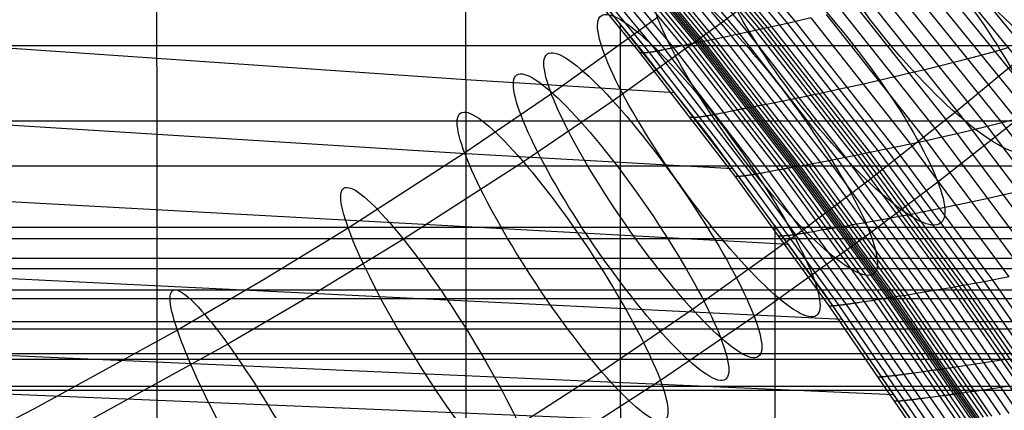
# Model space of a CAD drawing. Extents: x -260 to 296, y -277 to 294.
# Tile 186 of 241: x 146 to 189, y 119 to 136. Entities that reach past the tile are written whole.
import ezdxf

# ---------------------------------------------------------------- set-up
doc = ezdxf.new("R2010")
doc.units = 0
doc.layers.add('PREDEFINITO', color=7, linetype='CONTINUOUS')

msp = doc.modelspace()

# ---------------------------------------------------------------- linework, layer by layer
at = {"layer": 'PREDEFINITO'}
for p, q in [((174.447, 141.401, 442.007), (179.346, 135.533, 440.988)), ((174.778, 141.482, 441.815), (179.687, 135.61, 440.793)), ((172.772, 140.996, 442.908), (177.619, 135.151, 441.899)), ((173.113, 141.078, 442.743), (177.97, 135.227, 441.733)), ((173.281, 141.119, 442.657), (178.144, 135.266, 441.646)), ((173.449, 141.159, 442.567), (178.317, 135.304, 441.555)), ((173.616, 141.199, 442.475), (178.489, 135.341, 441.461)), ((173.783, 141.239, 442.383), (178.661, 135.379, 441.368)), ((174.116, 141.32, 442.196), (179.004, 135.456, 441.179)), ((170.831, 140.547, 443.885), (175.617, 134.733, 442.887)), ((170.912, 140.564, 443.833), (175.701, 134.749, 442.835)), ((171.076, 140.6, 443.735), (175.87, 134.783, 442.735)), ((171.242, 140.636, 443.641), (176.04, 134.817, 442.64)), ((171.409, 140.674, 443.552), (176.213, 134.851, 442.549)), ((171.747, 140.752, 443.383), (176.561, 134.924, 442.378)), ((172.088, 140.832, 443.222), (176.913, 134.998, 442.216)), ((172.43, 140.914, 443.066), (177.266, 135.074, 442.058)), ((169.288, 140.169, 444.226), (174.024, 134.394, 443.223)), ((169.66, 140.262, 444.178), (174.408, 134.477, 443.177)), ((170.039, 140.359, 444.15), (174.8, 134.563, 443.153)), ((170.226, 140.407, 444.127), (174.993, 134.606, 443.131)), ((170.408, 140.452, 444.088), (175.181, 134.646, 443.093)), ((170.584, 140.493, 444.027), (175.362, 134.684, 443.032)), ((170.668, 140.512, 443.986), (175.449, 134.701, 442.99)), ((170.75, 140.53, 443.937), (175.534, 134.718, 442.941)), ((168.225, 140.042, 445.716), (172.936, 134.267, 444.756)), ((168.392, 140.017, 445.039), (173.104, 134.251, 444.056)), ((168.637, 140.036, 444.602), (173.354, 134.273, 443.605)), ((168.941, 140.091, 444.349), (173.666, 134.324, 443.347)), ((179.398, 137.746, 396.964), (176.581, 135.621, 396.223)), ((151.998, 130.721, 452.037), (151.991, 137.277, 451.567)), ((170.776, 137.156, 445.731), (175.989, 130.559, 444.754)), ((186.004, 137.192, 436.155), (190.472, 131.7, 435.196)), ((186.57, 137.35, 435.623), (191.053, 131.861, 434.656)), ((187.122, 137.508, 435.08), (191.619, 132.022, 434.105)), ((184.226, 136.715, 437.685), (188.646, 131.221, 436.75)), ((184.832, 136.874, 437.187), (189.268, 131.38, 436.244)), ((185.424, 137.033, 436.676), (189.877, 131.54, 435.726)), ((165.403, 129.899, 448.065), (165.396, 136.293, 447.52)), ((182.979, 136.397, 438.644), (187.367, 130.907, 437.723)), ((183.608, 136.556, 438.171), (188.012, 131.063, 437.243)), ((181.031, 135.923, 439.98), (185.367, 130.446, 439.077)), ((181.69, 136.08, 439.549), (186.043, 130.598, 438.64)), ((182.34, 136.239, 439.103), (186.71, 130.752, 438.189)), ((173.711, 135.785, 407.166), (169.108, 132.477, 406.08)), ((176.581, 135.621, 396.223), (171.781, 132.171, 395.091)), ((172.105, 129.513, 446.04), (172.1, 135.526, 445.484)), ((179.346, 135.533, 440.988), (178.317, 135.304, 441.555)), ((179.004, 135.456, 441.179), (183.285, 130.001, 440.291)), ((180.363, 135.766, 440.395), (179.346, 135.533, 440.988)), ((179.346, 135.533, 440.988), (183.637, 130.074, 440.098)), ((179.687, 135.61, 440.793), (183.986, 130.147, 439.901)), ((180.363, 135.766, 440.395), (184.681, 130.296, 439.498)), ((177.619, 135.151, 441.899), (176.561, 134.924, 442.378)), ((176.913, 134.998, 442.216), (181.138, 129.574, 441.34)), ((177.266, 135.074, 442.058), (181.501, 129.644, 441.181)), ((177.97, 135.227, 441.733), (177.619, 135.151, 441.899)), ((177.619, 135.151, 441.899), (181.863, 129.715, 441.02)), ((178.144, 135.266, 441.646), (177.97, 135.227, 441.733)), ((177.97, 135.227, 441.733), (182.224, 129.787, 440.852)), ((178.317, 135.304, 441.555), (178.144, 135.266, 441.646)), ((178.144, 135.266, 441.646), (182.402, 129.822, 440.764)), ((178.317, 135.304, 441.555), (182.58, 129.858, 440.672)), ((178.489, 135.341, 441.461), (182.757, 129.893, 440.577)), ((178.661, 135.379, 441.368), (182.933, 129.929, 440.483)), ((-163.775, 134.567, 409.622), (199.65, 134.567, 409.622)), ((138.591, 134.941, 455.577), (165.4, 133.105, 447.81)), ((174.8, 134.563, 443.153), (174.311, 134.455, 443.184)), ((174.897, 134.585, 443.143), (174.8, 134.563, 443.153)), ((174.8, 134.563, 443.153), (178.97, 129.178, 442.286)), ((174.945, 134.595, 443.138), (174.897, 134.585, 443.143)), ((174.993, 134.606, 443.131), (174.945, 134.595, 443.138)), ((175.041, 134.616, 443.123), (174.993, 134.606, 443.131)), ((174.993, 134.606, 443.131), (179.168, 129.216, 442.265)), ((175.088, 134.626, 443.114), (175.041, 134.616, 443.123)), ((175.135, 134.636, 443.104), (175.088, 134.626, 443.114)), ((175.181, 134.646, 443.093), (175.135, 134.636, 443.104)), ((175.227, 134.656, 443.08), (175.181, 134.646, 443.093)), ((175.181, 134.646, 443.093), (179.362, 129.252, 442.228)), ((175.273, 134.665, 443.066), (175.227, 134.656, 443.08)), ((175.296, 134.67, 443.058), (175.273, 134.665, 443.066)), ((175.318, 134.675, 443.05), (175.296, 134.67, 443.058)), ((175.34, 134.679, 443.041), (175.318, 134.675, 443.05)), ((175.362, 134.684, 443.032), (175.34, 134.679, 443.041)), ((175.384, 134.688, 443.022), (175.362, 134.684, 443.032)), ((175.362, 134.684, 443.032), (179.548, 129.286, 442.167)), ((175.406, 134.693, 443.012), (175.384, 134.688, 443.022)), ((175.428, 134.697, 443.002), (175.406, 134.693, 443.012)), ((175.449, 134.701, 442.99), (175.428, 134.697, 443.002)), ((175.471, 134.705, 442.979), (175.449, 134.701, 442.99)), ((175.449, 134.701, 442.99), (179.637, 129.301, 442.125)), ((175.492, 134.709, 442.966), (175.471, 134.705, 442.979)), ((175.701, 134.749, 442.835), (175.492, 134.709, 442.966)), ((175.534, 134.718, 442.941), (179.724, 129.316, 442.074)), ((175.617, 134.733, 442.887), (179.809, 129.331, 442.019)), ((175.87, 134.783, 442.735), (175.701, 134.749, 442.835)), ((175.701, 134.749, 442.835), (179.895, 129.346, 441.966)), ((176.04, 134.817, 442.64), (175.87, 134.783, 442.735)), ((175.87, 134.783, 442.735), (180.068, 129.376, 441.865)), ((176.213, 134.851, 442.549), (176.04, 134.817, 442.64)), ((176.04, 134.817, 442.64), (180.243, 129.408, 441.769)), ((176.561, 134.924, 442.378), (176.213, 134.851, 442.549)), ((176.213, 134.851, 442.549), (180.42, 129.44, 441.677)), ((176.561, 134.924, 442.378), (180.777, 129.506, 441.503)), ((172.936, 134.267, 444.756), (177.062, 128.905, 443.924)), ((172.952, 134.263, 444.653), (172.936, 134.267, 444.756)), ((172.969, 134.259, 444.555), (172.952, 134.263, 444.653)), ((172.988, 134.256, 444.461), (172.969, 134.259, 444.555)), ((173.009, 134.254, 444.372), (172.988, 134.256, 444.461)), ((173.03, 134.252, 444.287), (173.009, 134.254, 444.372)), ((173.054, 134.251, 444.206), (173.03, 134.252, 444.287)), ((173.078, 134.251, 444.129), (173.054, 134.251, 444.206)), ((173.104, 134.251, 444.056), (173.078, 134.251, 444.129)), ((173.117, 134.252, 444.021), (173.104, 134.251, 444.056)), ((173.104, 134.251, 444.056), (177.23, 128.897, 443.204)), ((173.131, 134.252, 443.988), (173.117, 134.252, 444.021)), ((173.145, 134.253, 443.955), (173.131, 134.252, 443.988)), ((173.159, 134.254, 443.923), (173.145, 134.253, 443.955)), ((173.174, 134.255, 443.891), (173.159, 134.254, 443.923)), ((173.189, 134.256, 443.861), (173.174, 134.255, 443.891)), ((173.204, 134.257, 443.832), (173.189, 134.256, 443.861)), ((173.22, 134.258, 443.803), (173.204, 134.257, 443.832)), ((173.235, 134.26, 443.776), (173.22, 134.258, 443.803)), ((173.252, 134.261, 443.749), (173.235, 134.26, 443.776)), ((173.268, 134.263, 443.723), (173.252, 134.261, 443.749)), ((173.284, 134.265, 443.698), (173.268, 134.263, 443.723)), ((173.301, 134.267, 443.674), (173.284, 134.265, 443.698)), ((173.318, 134.269, 443.65), (173.301, 134.267, 443.674)), ((173.336, 134.271, 443.627), (173.318, 134.269, 443.65)), ((173.354, 134.273, 443.605), (173.336, 134.271, 443.627)), ((173.371, 134.276, 443.584), (173.354, 134.273, 443.605)), ((173.354, 134.273, 443.605), (177.485, 128.92, 442.741)), ((173.39, 134.278, 443.564), (173.371, 134.276, 443.584)), ((173.408, 134.281, 443.544), (173.39, 134.278, 443.564)), ((173.427, 134.284, 443.525), (173.408, 134.281, 443.544)), ((173.445, 134.286, 443.507), (173.427, 134.284, 443.525)), ((173.464, 134.289, 443.489), (173.445, 134.286, 443.507)), ((173.484, 134.292, 443.472), (173.464, 134.289, 443.489)), ((173.503, 134.296, 443.456), (173.484, 134.292, 443.472)), ((173.523, 134.299, 443.44), (173.503, 134.296, 443.456)), ((173.543, 134.302, 443.425), (173.523, 134.299, 443.44)), ((173.563, 134.305, 443.41), (173.543, 134.302, 443.425)), ((173.583, 134.309, 443.396), (173.563, 134.305, 443.41)), ((173.604, 134.312, 443.383), (173.583, 134.309, 443.396)), ((173.624, 134.316, 443.37), (173.604, 134.312, 443.383)), ((173.645, 134.32, 443.358), (173.624, 134.316, 443.37)), ((173.666, 134.324, 443.347), (173.645, 134.32, 443.358)), ((173.688, 134.328, 443.336), (173.666, 134.324, 443.347)), ((173.666, 134.324, 443.347), (177.805, 128.967, 442.477)), ((173.709, 134.332, 443.325), (173.688, 134.328, 443.336)), ((173.731, 134.336, 443.315), (173.709, 134.332, 443.325)), ((173.752, 134.34, 443.305), (173.731, 134.336, 443.315)), ((173.774, 134.344, 443.296), (173.752, 134.34, 443.305)), ((173.796, 134.348, 443.287), (173.774, 134.344, 443.296)), ((173.818, 134.353, 443.279), (173.796, 134.348, 443.287)), ((173.841, 134.357, 443.271), (173.818, 134.353, 443.279)), ((173.863, 134.361, 443.264), (173.841, 134.357, 443.271)), ((173.886, 134.366, 443.257), (173.863, 134.361, 443.264)), ((173.931, 134.375, 443.244), (173.886, 134.366, 443.257)), ((173.977, 134.384, 443.233), (173.931, 134.375, 443.244)), ((174.024, 134.394, 443.223), (173.977, 134.384, 443.233)), ((174.071, 134.404, 443.214), (174.024, 134.394, 443.223)), ((174.024, 134.394, 443.223), (178.172, 129.029, 442.352)), ((174.118, 134.414, 443.206), (174.071, 134.404, 443.214)), ((174.166, 134.424, 443.2), (174.118, 134.414, 443.206)), ((174.214, 134.434, 443.194), (174.166, 134.424, 443.2)), ((174.311, 134.455, 443.184), (174.214, 134.434, 443.194)), ((174.408, 134.477, 443.177), (178.567, 129.102, 442.308)), ((190.108, 134.553, 411.971), (186.623, 131.671, 410.811)), ((187.787, 134.16, 436.173), (187.185, 134.001, 436.687)), ((188.375, 134.32, 435.647), (187.787, 134.16, 436.173)), ((188.949, 134.48, 435.11), (188.375, 134.32, 435.647)), ((186.571, 133.842, 437.189), (185.945, 133.683, 437.679)), ((187.185, 134.001, 436.687), (186.571, 133.842, 437.189)), ((184.658, 133.368, 438.618), (184, 133.212, 439.067)), ((185.307, 133.525, 438.156), (184.658, 133.368, 438.618)), ((185.945, 133.683, 437.679), (185.307, 133.525, 438.156)), ((165.4, 133.105, 447.81), (174.465, 132.537, 445.041)), ((182.654, 132.904, 439.919), (181.622, 132.676, 440.515)), ((183.331, 133.058, 439.501), (182.654, 132.904, 439.919)), ((184, 133.212, 439.067), (183.331, 133.058, 439.501)), ((169.108, 132.477, 406.08), (165.347, 129.916, 405.269)), ((180.579, 132.454, 441.086), (180.403, 132.417, 441.177)), ((181.622, 132.676, 440.515), (180.579, 132.454, 441.086)), ((171.781, 132.171, 395.091), (167.897, 129.527, 394.253)), ((178.445, 132.019, 442.085), (178.27, 131.986, 442.177)), ((178.798, 132.088, 441.913), (178.445, 132.019, 442.085)), ((179.871, 132.306, 441.432), (178.798, 132.088, 441.913)), ((180.227, 132.38, 441.265), (179.871, 132.306, 441.432)), ((180.403, 132.417, 441.177), (180.227, 132.38, 441.265)), ((138.595, 131.576, 455.763), (165.403, 129.899, 448.065)), ((176.178, 131.577, 442.77), (176.131, 131.568, 442.781)), ((176.225, 131.586, 442.76), (176.178, 131.577, 442.77)), ((176.272, 131.595, 442.751), (176.225, 131.586, 442.76)), ((176.32, 131.604, 442.744), (176.272, 131.595, 442.751)), ((176.369, 131.614, 442.737), (176.32, 131.604, 442.744)), ((176.417, 131.624, 442.731), (176.369, 131.614, 442.737)), ((176.516, 131.643, 442.722), (176.417, 131.624, 442.731)), ((177.012, 131.745, 442.692), (176.516, 131.643, 442.722)), ((177.111, 131.765, 442.683), (177.012, 131.745, 442.692)), ((177.16, 131.775, 442.678), (177.111, 131.765, 442.683)), ((177.208, 131.784, 442.671), (177.16, 131.775, 442.678)), ((177.257, 131.794, 442.663), (177.208, 131.784, 442.671)), ((177.305, 131.804, 442.655), (177.257, 131.794, 442.663)), ((177.352, 131.813, 442.645), (177.305, 131.804, 442.655)), ((177.399, 131.823, 442.633), (177.352, 131.813, 442.645)), ((177.446, 131.832, 442.62), (177.399, 131.823, 442.633)), ((177.492, 131.841, 442.606), (177.446, 131.832, 442.62)), ((177.515, 131.845, 442.598), (177.492, 131.841, 442.606)), ((177.538, 131.85, 442.59), (177.515, 131.845, 442.598)), ((177.561, 131.854, 442.581), (177.538, 131.85, 442.59)), ((177.583, 131.858, 442.572), (177.561, 131.854, 442.581)), ((177.605, 131.862, 442.562), (177.583, 131.858, 442.572)), ((177.628, 131.867, 442.552), (177.605, 131.862, 442.562)), ((177.65, 131.871, 442.542), (177.628, 131.867, 442.552)), ((177.671, 131.875, 442.53), (177.65, 131.871, 442.542)), ((177.693, 131.879, 442.518), (177.671, 131.875, 442.53)), ((177.714, 131.883, 442.506), (177.693, 131.879, 442.518)), ((177.926, 131.921, 442.373), (177.714, 131.883, 442.506)), ((178.097, 131.953, 442.273), (177.926, 131.921, 442.373)), ((178.27, 131.986, 442.177), (178.097, 131.953, 442.273)), ((186.623, 131.671, 410.811), (182.841, 128.693, 409.699)), ((189.895, 131.818, 399.982), (185.874, 128.653, 398.8)), ((-163.775, 131.307, 418.068), (199.65, 131.307, 418.068)), ((175.141, 131.456, 444.209), (175.125, 131.46, 444.314)), ((175.158, 131.453, 444.109), (175.141, 131.456, 444.209)), ((175.177, 131.451, 444.014), (175.158, 131.453, 444.109)), ((175.198, 131.449, 443.923), (175.177, 131.451, 444.014)), ((175.22, 131.448, 443.837), (175.198, 131.449, 443.923)), ((175.243, 131.448, 443.755), (175.22, 131.448, 443.837)), ((175.267, 131.448, 443.677), (175.243, 131.448, 443.755)), ((175.293, 131.449, 443.603), (175.267, 131.448, 443.677)), ((175.307, 131.449, 443.568), (175.293, 131.449, 443.603)), ((175.321, 131.45, 443.533), (175.307, 131.449, 443.568)), ((175.335, 131.45, 443.5), (175.321, 131.45, 443.533)), ((175.349, 131.451, 443.467), (175.335, 131.45, 443.5)), ((175.364, 131.452, 443.436), (175.349, 131.451, 443.467)), ((175.379, 131.454, 443.405), (175.364, 131.452, 443.436)), ((175.394, 131.455, 443.375), (175.379, 131.454, 443.405)), ((175.41, 131.456, 443.346), (175.394, 131.455, 443.375)), ((175.426, 131.458, 443.318), (175.41, 131.456, 443.346)), ((175.442, 131.459, 443.291), (175.426, 131.458, 443.318)), ((175.459, 131.461, 443.265), (175.442, 131.459, 443.291)), ((175.476, 131.463, 443.24), (175.459, 131.461, 443.265)), ((175.493, 131.465, 443.215), (175.476, 131.463, 443.24)), ((175.51, 131.467, 443.191), (175.493, 131.465, 443.215)), ((175.527, 131.469, 443.168), (175.51, 131.467, 443.191)), ((175.545, 131.471, 443.146), (175.527, 131.469, 443.168)), ((175.563, 131.474, 443.124), (175.545, 131.471, 443.146)), ((175.582, 131.476, 443.104), (175.563, 131.474, 443.124)), ((175.6, 131.479, 443.084), (175.582, 131.476, 443.104)), ((175.619, 131.481, 443.064), (175.6, 131.479, 443.084)), ((175.638, 131.484, 443.046), (175.619, 131.481, 443.064)), ((175.658, 131.487, 443.028), (175.638, 131.484, 443.046)), ((175.677, 131.49, 443.011), (175.658, 131.487, 443.028)), ((175.697, 131.493, 442.994), (175.677, 131.49, 443.011)), ((175.717, 131.496, 442.978), (175.697, 131.493, 442.994)), ((175.737, 131.499, 442.963), (175.717, 131.496, 442.978)), ((175.757, 131.502, 442.948), (175.737, 131.499, 442.963)), ((175.778, 131.505, 442.934), (175.757, 131.502, 442.948)), ((175.799, 131.509, 442.921), (175.778, 131.505, 442.934)), ((175.82, 131.512, 442.908), (175.799, 131.509, 442.921)), ((175.841, 131.516, 442.896), (175.82, 131.512, 442.908)), ((175.862, 131.519, 442.884), (175.841, 131.516, 442.896)), ((175.884, 131.523, 442.873), (175.862, 131.519, 442.884)), ((175.905, 131.527, 442.862), (175.884, 131.523, 442.873)), ((175.927, 131.531, 442.852), (175.905, 131.527, 442.862)), ((175.949, 131.535, 442.842), (175.927, 131.531, 442.852)), ((175.971, 131.539, 442.833), (175.949, 131.535, 442.842)), ((175.994, 131.543, 442.825), (175.971, 131.539, 442.833)), ((176.016, 131.547, 442.816), (175.994, 131.543, 442.825)), ((176.039, 131.551, 442.808), (176.016, 131.547, 442.816)), ((176.062, 131.555, 442.801), (176.039, 131.551, 442.808)), ((176.085, 131.559, 442.794), (176.062, 131.555, 442.801)), ((176.131, 131.568, 442.781), (176.085, 131.559, 442.794)), ((188.646, 131.221, 436.75), (188.012, 131.063, 437.243)), ((189.268, 131.38, 436.244), (188.646, 131.221, 436.75)), ((188.646, 131.221, 436.75), (193.019, 125.436, 435.821)), ((152.008, 120.807, 452.504), (151.998, 130.721, 452.037)), ((186.71, 130.752, 438.189), (186.043, 130.598, 438.64)), ((187.367, 130.907, 437.723), (186.71, 130.752, 438.189)), ((186.71, 130.752, 438.189), (191.033, 124.979, 437.282)), ((188.012, 131.063, 437.243), (187.367, 130.907, 437.723)), ((187.367, 130.907, 437.723), (191.707, 125.129, 436.809)), ((188.012, 131.063, 437.243), (192.369, 125.281, 436.322)), ((175.989, 130.559, 444.754), (180.947, 123.82, 443.824)), ((184.681, 130.296, 439.498), (183.637, 130.074, 440.098)), ((185.367, 130.446, 439.077), (184.681, 130.296, 439.498)), ((184.681, 130.296, 439.498), (188.952, 124.545, 438.61)), ((186.043, 130.598, 438.64), (185.367, 130.446, 439.077)), ((185.367, 130.446, 439.077), (189.655, 124.687, 438.184)), ((186.043, 130.598, 438.64), (190.349, 124.832, 437.74)), ((165.347, 129.916, 405.269), (160.294, 126.661, 404.266)), ((165.411, 120.198, 448.653), (165.403, 129.899, 448.065)), ((165.403, 129.899, 448.065), (176.984, 129.245, 444.567)), ((183.637, 130.074, 440.098), (182.58, 129.858, 440.672)), ((182.757, 129.893, 440.577), (186.978, 124.171, 439.705)), ((182.933, 129.929, 440.483), (187.159, 124.204, 439.609)), ((183.285, 130.001, 440.291), (187.521, 124.27, 439.415)), ((183.637, 130.074, 440.098), (187.881, 124.338, 439.219)), ((183.986, 130.147, 439.901), (188.24, 124.406, 439.02)), ((167.897, 129.527, 394.253), (162.692, 126.173, 393.22)), ((172.113, 119.914, 446.694), (172.105, 129.513, 446.04)), ((180.42, 129.44, 441.677), (180.243, 129.408, 441.769)), ((180.777, 129.506, 441.503), (180.42, 129.44, 441.677)), ((180.42, 129.44, 441.677), (184.582, 123.76, 440.818)), ((181.863, 129.715, 441.02), (180.777, 129.506, 441.503)), ((180.777, 129.506, 441.503), (184.948, 123.819, 440.643)), ((181.138, 129.574, 441.34), (185.319, 123.881, 440.477)), ((181.501, 129.644, 441.181), (185.691, 123.944, 440.316)), ((182.224, 129.787, 440.852), (181.863, 129.715, 441.02)), ((181.863, 129.715, 441.02), (186.062, 124.008, 440.153)), ((182.402, 129.822, 440.764), (182.224, 129.787, 440.852)), ((182.224, 129.787, 440.852), (186.432, 124.073, 439.983)), ((182.58, 129.858, 440.672), (182.402, 129.822, 440.764)), ((182.402, 129.822, 440.764), (186.615, 124.106, 439.894)), ((182.58, 129.858, 440.672), (186.797, 124.138, 439.801)), ((-168.263, 129.363, 408.162), (204.125, 129.363, 408.162)), ((178.077, 129.012, 442.373), (178.03, 129.004, 442.386)), ((178.124, 129.021, 442.362), (178.077, 129.012, 442.373)), ((178.172, 129.029, 442.352), (178.124, 129.021, 442.362)), ((178.22, 129.038, 442.343), (178.172, 129.029, 442.352)), ((178.172, 129.029, 442.352), (182.275, 123.402, 441.497)), ((178.269, 129.047, 442.336), (178.22, 129.038, 442.343)), ((178.318, 129.056, 442.329), (178.269, 129.047, 442.336)), ((178.367, 129.065, 442.324), (178.318, 129.056, 442.329)), ((178.467, 129.083, 442.315), (178.367, 129.065, 442.324)), ((178.97, 129.178, 442.286), (178.467, 129.083, 442.315)), ((178.567, 129.102, 442.308), (182.681, 123.463, 441.455)), ((179.07, 129.197, 442.278), (178.97, 129.178, 442.286)), ((178.97, 129.178, 442.286), (183.095, 123.528, 441.436)), ((179.119, 129.206, 442.272), (179.07, 129.197, 442.278)), ((179.168, 129.216, 442.265), (179.119, 129.206, 442.272)), ((179.217, 129.225, 442.258), (179.168, 129.216, 442.265)), ((179.168, 129.216, 442.265), (183.299, 123.561, 441.415)), ((179.266, 129.234, 442.249), (179.217, 129.225, 442.258)), ((179.314, 129.243, 442.239), (179.266, 129.234, 442.249)), ((179.362, 129.252, 442.228), (179.314, 129.243, 442.239)), ((179.409, 129.26, 442.215), (179.362, 129.252, 442.228)), ((179.362, 129.252, 442.228), (183.497, 123.592, 441.378)), ((179.433, 129.265, 442.208), (179.409, 129.26, 442.215)), ((179.456, 129.269, 442.201), (179.433, 129.265, 442.208)), ((179.479, 129.273, 442.193), (179.456, 129.269, 442.201)), ((179.502, 129.277, 442.185), (179.479, 129.273, 442.193)), ((179.525, 129.282, 442.176), (179.502, 129.277, 442.185)), ((179.548, 129.286, 442.167), (179.525, 129.282, 442.176)), ((179.57, 129.29, 442.157), (179.548, 129.286, 442.167)), ((179.548, 129.286, 442.167), (183.688, 123.621, 441.316)), ((179.593, 129.294, 442.147), (179.57, 129.29, 442.157)), ((179.615, 129.298, 442.136), (179.593, 129.294, 442.147)), ((179.637, 129.301, 442.125), (179.615, 129.298, 442.136)), ((179.659, 129.305, 442.113), (179.637, 129.301, 442.125)), ((179.637, 129.301, 442.125), (183.78, 123.635, 441.274)), ((179.681, 129.309, 442.1), (179.659, 129.305, 442.113)), ((179.895, 129.346, 441.966), (179.681, 129.309, 442.1)), ((179.724, 129.316, 442.074), (183.868, 123.649, 441.222)), ((179.809, 129.331, 442.019), (183.956, 123.662, 441.167)), ((180.068, 129.376, 441.865), (179.895, 129.346, 441.966)), ((179.895, 129.346, 441.966), (184.044, 123.675, 441.113)), ((180.243, 129.408, 441.769), (180.068, 129.376, 441.865)), ((180.068, 129.376, 441.865), (184.221, 123.703, 441.01)), ((180.243, 129.408, 441.769), (184.401, 123.731, 440.912)), ((177.062, 128.905, 443.924), (181.143, 123.284, 443.11)), ((177.078, 128.902, 443.818), (177.062, 128.905, 443.924)), ((177.095, 128.9, 443.717), (177.078, 128.902, 443.818)), ((177.114, 128.898, 443.62), (177.095, 128.9, 443.717)), ((177.134, 128.897, 443.528), (177.114, 128.898, 443.62)), ((177.156, 128.896, 443.441), (177.134, 128.897, 443.528)), ((177.18, 128.896, 443.358), (177.156, 128.896, 443.441)), ((177.204, 128.896, 443.279), (177.18, 128.896, 443.358)), ((177.23, 128.897, 443.204), (177.204, 128.896, 443.279)), ((177.244, 128.898, 443.168), (177.23, 128.897, 443.204)), ((177.23, 128.897, 443.204), (181.312, 123.283, 442.369)), ((177.258, 128.899, 443.133), (177.244, 128.898, 443.168)), ((177.272, 128.9, 443.099), (177.258, 128.899, 443.133)), ((177.287, 128.901, 443.066), (177.272, 128.9, 443.099)), ((177.302, 128.902, 443.034), (177.287, 128.901, 443.066)), ((177.317, 128.903, 443.003), (177.302, 128.902, 443.034)), ((177.332, 128.904, 442.973), (177.317, 128.903, 443.003)), ((177.348, 128.906, 442.944), (177.332, 128.904, 442.973)), ((177.364, 128.907, 442.916), (177.348, 128.906, 442.944)), ((177.38, 128.909, 442.888), (177.364, 128.907, 442.916)), ((177.397, 128.91, 442.862), (177.38, 128.909, 442.888)), ((177.414, 128.912, 442.836), (177.397, 128.91, 442.862)), ((177.431, 128.914, 442.811), (177.414, 128.912, 442.836)), ((177.449, 128.916, 442.787), (177.431, 128.914, 442.811)), ((177.467, 128.918, 442.764), (177.449, 128.916, 442.787)), ((177.485, 128.92, 442.741), (177.467, 128.918, 442.764)), ((177.503, 128.923, 442.719), (177.485, 128.92, 442.741)), ((177.485, 128.92, 442.741), (181.571, 123.307, 441.894)), ((177.521, 128.925, 442.698), (177.503, 128.923, 442.719)), ((177.54, 128.928, 442.678), (177.521, 128.925, 442.698)), ((177.559, 128.93, 442.659), (177.54, 128.928, 442.678)), ((177.578, 128.933, 442.64), (177.559, 128.93, 442.659)), ((177.598, 128.935, 442.622), (177.578, 128.933, 442.64)), ((177.618, 128.938, 442.604), (177.598, 128.935, 442.622)), ((177.638, 128.941, 442.588), (177.618, 128.938, 442.604)), ((177.658, 128.944, 442.572), (177.638, 128.941, 442.588)), ((177.678, 128.947, 442.556), (177.658, 128.944, 442.572)), ((177.699, 128.95, 442.542), (177.678, 128.947, 442.556)), ((177.72, 128.953, 442.527), (177.699, 128.95, 442.542)), ((177.741, 128.957, 442.514), (177.72, 128.953, 442.527)), ((177.762, 128.96, 442.501), (177.741, 128.957, 442.514)), ((177.783, 128.963, 442.488), (177.762, 128.96, 442.501)), ((177.805, 128.967, 442.477), (177.783, 128.963, 442.488)), ((177.827, 128.97, 442.465), (177.805, 128.967, 442.477)), ((177.805, 128.967, 442.477), (181.899, 123.348, 441.623)), ((177.849, 128.974, 442.455), (177.827, 128.97, 442.465)), ((177.871, 128.977, 442.444), (177.849, 128.974, 442.455)), ((177.893, 128.981, 442.435), (177.871, 128.977, 442.444)), ((177.915, 128.985, 442.425), (177.893, 128.981, 442.435)), ((177.938, 128.989, 442.417), (177.915, 128.985, 442.425)), ((177.961, 128.992, 442.408), (177.938, 128.989, 442.417)), ((177.984, 128.996, 442.401), (177.961, 128.992, 442.408)), ((178.007, 129, 442.393), (177.984, 128.996, 442.401)), ((178.03, 129.004, 442.386), (178.007, 129, 442.393)), ((182.841, 128.693, 409.699), (180.063, 126.598, 408.969)), ((185.874, 128.653, 398.8), (182.933, 126.435, 398.026)), ((138.599, 128.203, 455.914), (179.405, 125.969, 444.112)), ((189.397, 128.25, 437.296), (188.732, 128.097, 437.765)), ((187.373, 127.797, 438.66), (186.679, 127.651, 439.083)), ((188.057, 127.946, 438.22), (187.373, 127.797, 438.66)), ((188.732, 128.097, 437.765), (188.057, 127.946, 438.22)), ((185.622, 127.435, 439.687), (184.553, 127.226, 440.264)), ((186.679, 127.651, 439.083), (185.622, 127.435, 439.687)), ((182.728, 126.889, 441.1), (182.367, 126.826, 441.275)), ((183.827, 127.089, 440.614), (182.728, 126.889, 441.1)), ((184.192, 127.158, 440.445), (183.827, 127.089, 440.614)), ((184.373, 127.192, 440.357), (184.192, 127.158, 440.445)), ((184.553, 127.226, 440.264), (184.373, 127.192, 440.357)), ((-170.41, 126.704, 407.444), (206.265, 126.704, 407.444)), ((160.294, 126.661, 404.266), (156.614, 124.414, 403.591)), ((180.063, 126.598, 408.969), (175.235, 123.128, 407.83)), ((178.815, 119.648, 444.745), (178.81, 126.785, 444.224)), ((180.14, 126.447, 441.943), (180.091, 126.439, 441.951)), ((180.189, 126.455, 441.935), (180.14, 126.447, 441.943)), ((180.239, 126.464, 441.929), (180.189, 126.455, 441.935)), ((180.289, 126.472, 441.923), (180.239, 126.464, 441.929)), ((180.39, 126.489, 441.915), (180.289, 126.472, 441.923)), ((180.899, 126.578, 441.888), (180.39, 126.489, 441.915)), ((181, 126.596, 441.879), (180.899, 126.578, 441.888)), ((181.05, 126.604, 441.874), (181, 126.596, 441.879)), ((181.1, 126.613, 441.867), (181.05, 126.604, 441.874)), ((181.15, 126.622, 441.86), (181.1, 126.613, 441.867)), ((181.199, 126.63, 441.851), (181.15, 126.622, 441.86)), ((181.248, 126.639, 441.841), (181.199, 126.63, 441.851)), ((181.296, 126.647, 441.83), (181.248, 126.639, 441.841)), ((181.344, 126.655, 441.817), (181.296, 126.647, 441.83)), ((181.368, 126.659, 441.81), (181.344, 126.655, 441.817)), ((181.391, 126.663, 441.803), (181.368, 126.659, 441.81)), ((181.415, 126.667, 441.795), (181.391, 126.663, 441.803)), ((181.438, 126.671, 441.786), (181.415, 126.667, 441.795)), ((181.461, 126.675, 441.778), (181.438, 126.671, 441.786)), ((181.484, 126.679, 441.768), (181.461, 126.675, 441.778)), ((181.507, 126.683, 441.759), (181.484, 126.679, 441.768)), ((181.53, 126.686, 441.748), (181.507, 126.683, 441.759)), ((181.552, 126.69, 441.737), (181.53, 126.686, 441.748)), ((181.575, 126.694, 441.726), (181.552, 126.69, 441.737)), ((181.597, 126.698, 441.714), (181.575, 126.694, 441.726)), ((181.619, 126.701, 441.701), (181.597, 126.698, 441.714)), ((181.835, 126.736, 441.567), (181.619, 126.701, 441.701)), ((182.011, 126.765, 441.464), (181.835, 126.736, 441.567)), ((182.188, 126.795, 441.367), (182.011, 126.765, 441.464)), ((182.367, 126.826, 441.275), (182.188, 126.795, 441.367)), ((-168.263, 126.202, 416.63), (204.125, 126.202, 416.63)), ((162.692, 126.173, 393.22), (158.907, 123.863, 392.526)), ((182.933, 126.435, 398.026), (177.908, 122.823, 396.841)), ((178.986, 126.315, 443.435), (178.971, 126.317, 443.542)), ((179.004, 126.313, 443.332), (178.986, 126.315, 443.435)), ((179.023, 126.312, 443.234), (179.004, 126.313, 443.332)), ((179.043, 126.311, 443.141), (179.023, 126.312, 443.234)), ((179.065, 126.311, 443.052), (179.043, 126.311, 443.141)), ((179.089, 126.311, 442.968), (179.065, 126.311, 443.052)), ((179.113, 126.312, 442.888), (179.089, 126.311, 442.968)), ((179.14, 126.313, 442.812), (179.113, 126.312, 442.888)), ((179.153, 126.314, 442.776), (179.14, 126.313, 442.812)), ((179.167, 126.315, 442.741), (179.153, 126.314, 442.776)), ((179.182, 126.316, 442.706), (179.167, 126.315, 442.741)), ((179.196, 126.317, 442.673), (179.182, 126.316, 442.706)), ((179.211, 126.318, 442.641), (179.196, 126.317, 442.673)), ((179.227, 126.319, 442.609), (179.211, 126.318, 442.641)), ((179.242, 126.32, 442.579), (179.227, 126.319, 442.609)), ((179.258, 126.322, 442.549), (179.242, 126.32, 442.579)), ((179.274, 126.323, 442.52), (179.258, 126.322, 442.549)), ((179.291, 126.325, 442.493), (179.274, 126.323, 442.52)), ((179.308, 126.327, 442.466), (179.291, 126.325, 442.493)), ((179.325, 126.328, 442.44), (179.308, 126.327, 442.466)), ((179.342, 126.33, 442.414), (179.325, 126.328, 442.44)), ((179.36, 126.332, 442.39), (179.342, 126.33, 442.414)), ((179.378, 126.334, 442.366), (179.36, 126.332, 442.39)), ((179.396, 126.336, 442.344), (179.378, 126.334, 442.366)), ((179.414, 126.339, 442.322), (179.396, 126.336, 442.344)), ((179.433, 126.341, 442.3), (179.414, 126.339, 442.322)), ((179.452, 126.343, 442.28), (179.433, 126.341, 442.3)), ((179.471, 126.346, 442.26), (179.452, 126.343, 442.28)), ((179.491, 126.348, 442.241), (179.471, 126.346, 442.26)), ((179.511, 126.351, 442.223), (179.491, 126.348, 442.241)), ((179.53, 126.354, 442.206), (179.511, 126.351, 442.223)), ((179.551, 126.356, 442.189), (179.53, 126.354, 442.206)), ((179.571, 126.359, 442.172), (179.551, 126.356, 442.189)), ((179.592, 126.362, 442.157), (179.571, 126.359, 442.172)), ((179.612, 126.365, 442.142), (179.592, 126.362, 442.157)), ((179.634, 126.368, 442.128), (179.612, 126.365, 442.142)), ((179.655, 126.371, 442.114), (179.634, 126.368, 442.128)), ((179.676, 126.374, 442.101), (179.655, 126.371, 442.114)), ((179.698, 126.377, 442.089), (179.676, 126.374, 442.101)), ((179.72, 126.381, 442.077), (179.698, 126.377, 442.089)), ((179.742, 126.384, 442.065), (179.72, 126.381, 442.077)), ((179.764, 126.387, 442.054), (179.742, 126.384, 442.065)), ((179.786, 126.391, 442.044), (179.764, 126.387, 442.054)), ((179.809, 126.394, 442.034), (179.786, 126.391, 442.044)), ((179.832, 126.398, 442.025), (179.809, 126.394, 442.034)), ((179.855, 126.401, 442.016), (179.832, 126.398, 442.025)), ((179.878, 126.405, 442.008), (179.855, 126.401, 442.016)), ((179.901, 126.408, 442), (179.878, 126.405, 442.008)), ((179.924, 126.412, 441.993), (179.901, 126.408, 442)), ((179.948, 126.416, 441.986), (179.924, 126.412, 441.993)), ((179.995, 126.423, 441.973), (179.948, 126.416, 441.986)), ((180.043, 126.431, 441.961), (179.995, 126.423, 441.973)), ((180.091, 126.439, 441.951), (180.043, 126.431, 441.961)), ((-171.464, 125.354, 407.086), (207.316, 125.354, 407.086)), ((-169.343, 124.911, 416.278), (205.202, 124.911, 416.278)), ((138.602, 124.825, 456.034), (181.733, 122.706, 443.678)), ((156.614, 124.414, 403.591), (152.882, 122.237, 402.95)), ((187.881, 124.338, 439.219), (186.797, 124.138, 439.801)), ((188.952, 124.545, 438.61), (187.881, 124.338, 439.219)), ((187.881, 124.338, 439.219), (191.578, 119.034, 438.453)), ((188.24, 124.406, 439.02), (191.945, 119.097, 438.251)), ((-172.505, 123.99, 406.727), (208.353, 123.99, 406.727)), ((186.062, 124.008, 440.153), (184.948, 123.819, 440.643)), ((185.319, 123.881, 440.477), (188.96, 118.621, 439.728)), ((185.691, 123.944, 440.316), (189.34, 118.677, 439.565)), ((186.432, 124.073, 439.983), (186.062, 124.008, 440.153)), ((186.062, 124.008, 440.153), (189.72, 118.735, 439.4)), ((186.615, 124.106, 439.894), (186.432, 124.073, 439.983)), ((186.432, 124.073, 439.983), (190.098, 118.793, 439.228)), ((186.797, 124.138, 439.801), (186.615, 124.106, 439.894)), ((186.615, 124.106, 439.894), (190.285, 118.822, 439.138)), ((186.797, 124.138, 439.801), (190.471, 118.852, 439.043)), ((186.978, 124.171, 439.705), (190.656, 118.881, 438.946)), ((187.159, 124.204, 439.609), (190.841, 118.911, 438.849)), ((187.521, 124.27, 439.415), (191.21, 118.972, 438.652)), ((-170.41, 123.609, 415.928), (206.265, 123.609, 415.928)), ((158.907, 123.863, 392.526), (155.073, 121.626, 391.867)), ((180.947, 123.82, 443.824), (184.996, 117.933, 443.074)), ((183.095, 123.528, 441.436), (182.578, 123.448, 441.461)), ((182.681, 123.463, 441.455), (186.264, 118.259, 440.718)), ((183.197, 123.545, 441.427), (183.095, 123.528, 441.436)), ((183.095, 123.528, 441.436), (186.688, 118.313, 440.7)), ((183.248, 123.553, 441.422), (183.197, 123.545, 441.427)), ((183.299, 123.561, 441.415), (183.248, 123.553, 441.422)), ((183.349, 123.569, 441.408), (183.299, 123.561, 441.415)), ((183.299, 123.561, 441.415), (186.896, 118.34, 440.68)), ((183.399, 123.576, 441.399), (183.349, 123.569, 441.408)), ((183.448, 123.584, 441.39), (183.399, 123.576, 441.399)), ((183.497, 123.592, 441.378), (183.448, 123.584, 441.39)), ((183.546, 123.599, 441.365), (183.497, 123.592, 441.378)), ((183.497, 123.592, 441.378), (187.099, 118.366, 440.643)), ((183.57, 123.603, 441.358), (183.546, 123.599, 441.365)), ((183.594, 123.607, 441.351), (183.57, 123.603, 441.358)), ((183.618, 123.611, 441.343), (183.594, 123.607, 441.351)), ((183.641, 123.614, 441.335), (183.618, 123.611, 441.343)), ((183.665, 123.618, 441.326), (183.641, 123.614, 441.335)), ((183.688, 123.621, 441.316), (183.665, 123.618, 441.326)), ((183.711, 123.625, 441.307), (183.688, 123.621, 441.316)), ((183.688, 123.621, 441.316), (187.294, 118.392, 440.581)), ((183.734, 123.629, 441.296), (183.711, 123.625, 441.307)), ((183.757, 123.632, 441.285), (183.734, 123.629, 441.296)), ((183.78, 123.635, 441.274), (183.757, 123.632, 441.285)), ((183.802, 123.639, 441.262), (183.78, 123.635, 441.274)), ((183.78, 123.635, 441.274), (187.388, 118.404, 440.537)), ((183.824, 123.642, 441.249), (183.802, 123.639, 441.262)), ((184.044, 123.675, 441.113), (183.824, 123.642, 441.249)), ((183.868, 123.649, 441.222), (187.478, 118.416, 440.485)), ((183.956, 123.662, 441.167), (187.568, 118.427, 440.429)), ((184.221, 123.703, 441.01), (184.044, 123.675, 441.113)), ((184.044, 123.675, 441.113), (187.657, 118.439, 440.374)), ((184.401, 123.731, 440.912), (184.221, 123.703, 441.01)), ((184.221, 123.703, 441.01), (187.839, 118.464, 440.269)), ((184.582, 123.76, 440.818), (184.401, 123.731, 440.912)), ((184.401, 123.731, 440.912), (188.022, 118.488, 440.169)), ((184.948, 123.819, 440.643), (184.582, 123.76, 440.818)), ((184.582, 123.76, 440.818), (188.207, 118.514, 440.074)), ((184.948, 123.819, 440.643), (188.582, 118.567, 439.896)), ((175.235, 123.128, 407.83), (171.29, 120.442, 406.979)), ((181.143, 123.284, 443.11), (184.696, 118.099, 442.409)), ((181.158, 123.282, 443.001), (181.143, 123.284, 443.11)), ((181.176, 123.281, 442.897), (181.158, 123.282, 443.001)), ((181.195, 123.28, 442.797), (181.176, 123.281, 442.897)), ((181.215, 123.28, 442.702), (181.195, 123.28, 442.797)), ((181.237, 123.28, 442.612), (181.215, 123.28, 442.702)), ((181.261, 123.281, 442.527), (181.237, 123.28, 442.612)), ((181.286, 123.282, 442.446), (181.261, 123.281, 442.527)), ((181.312, 123.283, 442.369), (181.286, 123.282, 442.446)), ((181.326, 123.284, 442.332), (181.312, 123.283, 442.369)), ((181.312, 123.283, 442.369), (184.868, 118.103, 441.649)), ((181.34, 123.285, 442.296), (181.326, 123.284, 442.332)), ((181.355, 123.286, 442.261), (181.34, 123.285, 442.296)), ((181.369, 123.287, 442.227), (181.355, 123.286, 442.261)), ((181.385, 123.288, 442.195), (181.369, 123.287, 442.227)), ((181.4, 123.289, 442.163), (181.385, 123.288, 442.195)), ((181.416, 123.291, 442.132), (181.4, 123.289, 442.163)), ((181.432, 123.292, 442.102), (181.416, 123.291, 442.132)), ((181.448, 123.294, 442.073), (181.432, 123.292, 442.102)), ((181.465, 123.295, 442.044), (181.448, 123.294, 442.073)), ((181.482, 123.297, 442.017), (181.465, 123.295, 442.044)), ((181.499, 123.299, 441.991), (181.482, 123.297, 442.017)), ((181.517, 123.301, 441.965), (181.499, 123.299, 441.991)), ((181.535, 123.302, 441.94), (181.517, 123.301, 441.965)), ((181.553, 123.304, 441.917), (181.535, 123.302, 441.94)), ((181.571, 123.307, 441.894), (181.553, 123.304, 441.917)), ((181.59, 123.309, 441.871), (181.571, 123.307, 441.894)), ((181.571, 123.307, 441.894), (185.131, 118.126, 441.162)), ((181.609, 123.311, 441.85), (181.59, 123.309, 441.871)), ((181.628, 123.313, 441.829), (181.609, 123.311, 441.85)), ((181.647, 123.315, 441.809), (181.628, 123.313, 441.829)), ((181.667, 123.318, 441.79), (181.647, 123.315, 441.809)), ((181.687, 123.32, 441.771), (181.667, 123.318, 441.79)), ((181.707, 123.323, 441.754), (181.687, 123.32, 441.771)), ((181.728, 123.325, 441.737), (181.707, 123.323, 441.754)), ((181.748, 123.328, 441.72), (181.728, 123.325, 441.737)), ((181.769, 123.331, 441.704), (181.748, 123.328, 441.72)), ((181.79, 123.333, 441.689), (181.769, 123.331, 441.704)), ((181.812, 123.336, 441.675), (181.79, 123.333, 441.689)), ((181.833, 123.339, 441.661), (181.812, 123.336, 441.675)), ((181.855, 123.342, 441.648), (181.833, 123.339, 441.661)), ((181.877, 123.345, 441.635), (181.855, 123.342, 441.648)), ((181.899, 123.348, 441.623), (181.877, 123.345, 441.635)), ((181.921, 123.351, 441.612), (181.899, 123.348, 441.623)), ((181.899, 123.348, 441.623), (185.465, 118.162, 440.886)), ((181.944, 123.354, 441.601), (181.921, 123.351, 441.612)), ((181.966, 123.357, 441.591), (181.944, 123.354, 441.601)), ((181.989, 123.36, 441.581), (181.966, 123.357, 441.591)), ((182.012, 123.363, 441.571), (181.989, 123.36, 441.581)), ((182.035, 123.367, 441.562), (182.012, 123.363, 441.571)), ((182.059, 123.37, 441.554), (182.035, 123.367, 441.562)), ((182.082, 123.373, 441.546), (182.059, 123.37, 441.554)), ((182.106, 123.377, 441.539), (182.082, 123.373, 441.546)), ((182.13, 123.38, 441.532), (182.106, 123.377, 441.539)), ((182.178, 123.387, 441.519), (182.13, 123.38, 441.532)), ((182.226, 123.394, 441.507), (182.178, 123.387, 441.519)), ((182.275, 123.402, 441.497), (182.226, 123.394, 441.507)), ((182.325, 123.409, 441.489), (182.275, 123.402, 441.497)), ((182.275, 123.402, 441.497), (185.85, 118.207, 440.759)), ((182.375, 123.417, 441.481), (182.325, 123.409, 441.489)), ((182.425, 123.424, 441.475), (182.375, 123.417, 441.481)), ((182.476, 123.432, 441.47), (182.425, 123.424, 441.475)), ((182.578, 123.448, 441.461), (182.476, 123.432, 441.47)), ((-173.533, 122.612, 406.369), (209.377, 122.612, 406.369)), ((177.908, 122.823, 396.841), (173.84, 120.053, 395.963)), ((-171.464, 122.297, 415.579), (207.316, 122.297, 415.579)), ((152.882, 122.237, 402.95), (146.667, 118.821, 401.969)), ((138.606, 121.444, 456.124), (183.973, 119.455, 443.262)), ((155.073, 121.626, 391.867), (148.698, 118.123, 390.861)), ((-174.548, 121.221, 406.01), (210.389, 121.221, 406.01)), ((-172.505, 120.975, 415.232), (208.353, 120.975, 415.232)), ((188.632, 120.94, 439.53), (188.258, 120.879, 439.701)), ((188.818, 120.971, 439.44), (188.632, 120.94, 439.53)), ((152.024, 91.22, 452.806), (152.008, 120.807, 452.504)), ((185.509, 120.469, 440.966), (185.458, 120.462, 440.973)), ((185.559, 120.477, 440.958), (185.509, 120.469, 440.966)), ((185.61, 120.484, 440.948), (185.559, 120.477, 440.958)), ((185.659, 120.491, 440.936), (185.61, 120.484, 440.948)), ((185.708, 120.498, 440.923), (185.659, 120.491, 440.936)), ((185.733, 120.501, 440.916), (185.708, 120.498, 440.923)), ((185.757, 120.504, 440.909), (185.733, 120.501, 440.916)), ((185.781, 120.508, 440.901), (185.757, 120.504, 440.909)), ((185.805, 120.511, 440.892), (185.781, 120.508, 440.901)), ((185.829, 120.514, 440.884), (185.805, 120.511, 440.892)), ((185.852, 120.518, 440.874), (185.829, 120.514, 440.884)), ((185.876, 120.521, 440.864), (185.852, 120.518, 440.874)), ((185.899, 120.524, 440.854), (185.876, 120.521, 440.864)), ((185.922, 120.528, 440.843), (185.899, 120.524, 440.854)), ((185.945, 120.531, 440.831), (185.922, 120.528, 440.843)), ((185.968, 120.534, 440.819), (185.945, 120.531, 440.831)), ((185.99, 120.537, 440.806), (185.968, 120.534, 440.819)), ((186.213, 120.568, 440.669), (185.99, 120.537, 440.806)), ((186.392, 120.594, 440.564), (186.213, 120.568, 440.669)), ((186.574, 120.62, 440.465), (186.392, 120.594, 440.564)), ((186.758, 120.647, 440.371), (186.574, 120.62, 440.465)), ((187.129, 120.702, 440.194), (186.758, 120.647, 440.371)), ((188.258, 120.879, 439.701), (187.129, 120.702, 440.194)), ((165.421, 69.334, 450.137), (165.411, 120.198, 448.653)), ((171.29, 120.442, 406.979), (165.992, 117.029, 405.928)), ((173.84, 120.053, 395.963), (168.39, 116.542, 394.882)), ((183.291, 120.205, 442.577), (183.276, 120.206, 442.688)), ((183.309, 120.204, 442.471), (183.291, 120.205, 442.577)), ((183.328, 120.204, 442.37), (183.309, 120.204, 442.471)), ((183.348, 120.204, 442.274), (183.328, 120.204, 442.37)), ((183.37, 120.205, 442.183), (183.348, 120.204, 442.274)), ((183.394, 120.206, 442.096), (183.37, 120.205, 442.183)), ((183.419, 120.207, 442.014), (183.394, 120.206, 442.096)), ((183.446, 120.209, 441.936), (183.419, 120.207, 442.014)), ((183.46, 120.209, 441.898), (183.446, 120.209, 441.936)), ((183.474, 120.21, 441.862), (183.46, 120.209, 441.898)), ((183.489, 120.211, 441.827), (183.474, 120.21, 441.862)), ((183.504, 120.213, 441.792), (183.489, 120.211, 441.827)), ((183.519, 120.214, 441.759), (183.504, 120.213, 441.792)), ((183.535, 120.215, 441.727), (183.519, 120.214, 441.759)), ((183.551, 120.216, 441.695), (183.535, 120.215, 441.727)), ((183.567, 120.218, 441.665), (183.551, 120.216, 441.695)), ((183.583, 120.219, 441.635), (183.567, 120.218, 441.665)), ((183.6, 120.221, 441.607), (183.583, 120.219, 441.635)), ((183.617, 120.223, 441.579), (183.6, 120.221, 441.607)), ((183.635, 120.224, 441.552), (183.617, 120.223, 441.579)), ((183.653, 120.226, 441.526), (183.635, 120.224, 441.552)), ((183.671, 120.228, 441.501), (183.653, 120.226, 441.526)), ((183.689, 120.23, 441.477), (183.671, 120.228, 441.501)), ((183.708, 120.232, 441.454), (183.689, 120.23, 441.477)), ((183.726, 120.234, 441.431), (183.708, 120.232, 441.454)), ((183.746, 120.236, 441.409), (183.726, 120.234, 441.431)), ((183.765, 120.238, 441.388), (183.746, 120.236, 441.409)), ((183.785, 120.24, 441.368), (183.765, 120.238, 441.388)), ((183.805, 120.242, 441.349), (183.785, 120.24, 441.368)), ((183.825, 120.244, 441.33), (183.805, 120.242, 441.349)), ((183.845, 120.247, 441.312), (183.825, 120.244, 441.33)), ((183.866, 120.249, 441.295), (183.845, 120.247, 441.312)), ((183.887, 120.251, 441.278), (183.866, 120.249, 441.295)), ((183.908, 120.254, 441.262), (183.887, 120.251, 441.278)), ((183.929, 120.256, 441.247), (183.908, 120.254, 441.262)), ((183.951, 120.259, 441.232), (183.929, 120.256, 441.247)), ((183.973, 120.262, 441.218), (183.951, 120.259, 441.232)), ((183.995, 120.264, 441.205), (183.973, 120.262, 441.218)), ((184.017, 120.267, 441.192), (183.995, 120.264, 441.205)), ((184.039, 120.27, 441.18), (184.017, 120.267, 441.192)), ((184.062, 120.272, 441.169), (184.039, 120.27, 441.18)), ((184.085, 120.275, 441.157), (184.062, 120.272, 441.169)), ((184.108, 120.278, 441.147), (184.085, 120.275, 441.157)), ((184.131, 120.281, 441.137), (184.108, 120.278, 441.147)), ((184.154, 120.284, 441.128), (184.131, 120.281, 441.137)), ((184.178, 120.287, 441.119), (184.154, 120.284, 441.128)), ((184.201, 120.29, 441.11), (184.178, 120.287, 441.119)), ((184.225, 120.293, 441.102), (184.201, 120.29, 441.11)), ((184.249, 120.296, 441.095), (184.225, 120.293, 441.102)), ((184.273, 120.299, 441.088), (184.249, 120.296, 441.095)), ((184.322, 120.306, 441.075), (184.273, 120.299, 441.088)), ((184.371, 120.312, 441.063), (184.322, 120.306, 441.075)), ((184.421, 120.319, 441.053), (184.371, 120.312, 441.063)), ((184.471, 120.325, 441.045), (184.421, 120.319, 441.053)), ((184.522, 120.332, 441.037), (184.471, 120.325, 441.045)), ((184.573, 120.339, 441.031), (184.522, 120.332, 441.037)), ((184.624, 120.346, 441.026), (184.573, 120.339, 441.031)), ((184.727, 120.36, 441.018), (184.624, 120.346, 441.026)), ((185.251, 120.433, 440.993), (184.727, 120.36, 441.018)), ((185.355, 120.448, 440.985), (185.251, 120.433, 440.993)), ((185.407, 120.455, 440.98), (185.355, 120.448, 440.985)), ((185.458, 120.462, 440.973), (185.407, 120.455, 440.98)), ((-175.551, 119.815, 405.652), (211.388, 119.815, 405.652)), ((-173.533, 119.642, 414.886), (209.377, 119.642, 414.886)), ((138.607, 119.753, 456.159), (185.063, 117.834, 443.062)), ((172.12, 71.687, 448.513), (172.113, 119.914, 446.694)), ((178.819, 71.651, 447.004), (178.815, 119.648, 444.745)), ((187.858, 119.637, 440.045), (187.485, 119.583, 440.222)), ((188.991, 119.809, 439.55), (187.858, 119.637, 440.045)), ((184.44, 119.183, 441.285), (184.421, 119.181, 441.307)), ((184.46, 119.185, 441.263), (184.44, 119.183, 441.285)), ((184.479, 119.187, 441.242), (184.46, 119.185, 441.263)), ((184.499, 119.189, 441.221), (184.479, 119.187, 441.242)), ((184.519, 119.191, 441.202), (184.499, 119.189, 441.221)), ((184.539, 119.194, 441.183), (184.519, 119.191, 441.202)), ((184.56, 119.196, 441.165), (184.539, 119.194, 441.183)), ((184.58, 119.198, 441.148), (184.56, 119.196, 441.165)), ((184.601, 119.2, 441.131), (184.58, 119.198, 441.148)), ((184.623, 119.203, 441.115), (184.601, 119.2, 441.131)), ((184.644, 119.205, 441.1), (184.623, 119.203, 441.115)), ((184.666, 119.208, 441.085), (184.644, 119.205, 441.1)), ((184.688, 119.21, 441.071), (184.666, 119.208, 441.085)), ((184.71, 119.213, 441.058), (184.688, 119.21, 441.071)), ((184.732, 119.216, 441.045), (184.71, 119.213, 441.058)), ((184.754, 119.218, 441.033), (184.732, 119.216, 441.045)), ((184.777, 119.221, 441.021), (184.754, 119.218, 441.033)), ((184.8, 119.224, 441.01), (184.777, 119.221, 441.021)), ((184.823, 119.226, 440.999), (184.8, 119.224, 441.01)), ((184.846, 119.229, 440.989), (184.823, 119.226, 440.999)), ((184.87, 119.232, 440.98), (184.846, 119.229, 440.989)), ((184.893, 119.235, 440.971), (184.87, 119.232, 440.98)), ((184.917, 119.238, 440.962), (184.893, 119.235, 440.971)), ((184.941, 119.241, 440.954), (184.917, 119.238, 440.962)), ((184.965, 119.244, 440.947), (184.941, 119.241, 440.954)), ((184.989, 119.247, 440.94), (184.965, 119.244, 440.947)), ((185.038, 119.253, 440.927), (184.989, 119.247, 440.94)), ((185.088, 119.259, 440.915), (185.038, 119.253, 440.927)), ((185.138, 119.265, 440.906), (185.088, 119.259, 440.915)), ((185.188, 119.272, 440.897), (185.138, 119.265, 440.906)), ((185.239, 119.278, 440.89), (185.188, 119.272, 440.897)), ((185.29, 119.285, 440.883), (185.239, 119.278, 440.89)), ((185.342, 119.292, 440.878), (185.29, 119.285, 440.883)), ((185.446, 119.305, 440.87), (185.342, 119.292, 440.878)), ((185.972, 119.375, 440.846), (185.446, 119.305, 440.87)), ((186.076, 119.39, 440.838), (185.972, 119.375, 440.846)), ((186.128, 119.397, 440.832), (186.076, 119.39, 440.838)), ((186.179, 119.404, 440.826), (186.128, 119.397, 440.832)), ((186.231, 119.411, 440.819), (186.179, 119.404, 440.826)), ((186.281, 119.417, 440.81), (186.231, 119.411, 440.819)), ((186.332, 119.424, 440.8), (186.281, 119.417, 440.81)), ((186.382, 119.431, 440.789), (186.332, 119.424, 440.8)), ((186.431, 119.438, 440.776), (186.382, 119.431, 440.789)), ((186.455, 119.441, 440.769), (186.431, 119.438, 440.776)), ((186.48, 119.444, 440.762), (186.455, 119.441, 440.769)), ((186.504, 119.448, 440.754), (186.48, 119.444, 440.762)), ((186.528, 119.451, 440.745), (186.504, 119.448, 440.754)), ((186.552, 119.454, 440.736), (186.528, 119.451, 440.745)), ((186.576, 119.457, 440.727), (186.552, 119.454, 440.736)), ((186.599, 119.461, 440.717), (186.576, 119.457, 440.727)), ((186.623, 119.464, 440.706), (186.599, 119.461, 440.717)), ((186.646, 119.467, 440.695), (186.623, 119.464, 440.706)), ((186.669, 119.47, 440.684), (186.646, 119.467, 440.695)), ((186.692, 119.473, 440.671), (186.669, 119.47, 440.684)), ((186.714, 119.476, 440.659), (186.692, 119.473, 440.671)), ((186.937, 119.506, 440.521), (186.714, 119.476, 440.659)), ((187.118, 119.531, 440.416), (186.937, 119.506, 440.521)), ((187.3, 119.557, 440.317), (187.118, 119.531, 440.416)), ((187.485, 119.583, 440.222), (187.3, 119.557, 440.317)), ((146.667, 118.821, 401.969), (140.331, 115.591, 401.069)), ((184.004, 119.154, 442.436), (183.988, 119.155, 442.548)), ((184.021, 119.154, 442.33), (184.004, 119.154, 442.436)), ((184.04, 119.154, 442.229), (184.021, 119.154, 442.33)), ((184.061, 119.154, 442.132), (184.04, 119.154, 442.229)), ((184.083, 119.155, 442.04), (184.061, 119.154, 442.132)), ((184.107, 119.155, 441.953), (184.083, 119.155, 442.04)), ((184.132, 119.157, 441.87), (184.107, 119.155, 441.953)), ((184.159, 119.158, 441.792), (184.132, 119.157, 441.87)), ((184.173, 119.159, 441.754), (184.159, 119.158, 441.792)), ((184.187, 119.16, 441.717), (184.173, 119.159, 441.754)), ((184.202, 119.161, 441.682), (184.187, 119.16, 441.717)), ((184.217, 119.163, 441.647), (184.202, 119.161, 441.682)), ((184.232, 119.164, 441.614), (184.217, 119.163, 441.647)), ((184.248, 119.165, 441.581), (184.232, 119.164, 441.614)), ((184.264, 119.166, 441.55), (184.248, 119.165, 441.581)), ((184.28, 119.168, 441.519), (184.264, 119.166, 441.55)), ((184.297, 119.169, 441.49), (184.28, 119.168, 441.519)), ((184.314, 119.171, 441.461), (184.297, 119.169, 441.49)), ((184.331, 119.172, 441.433), (184.314, 119.171, 441.461)), ((184.348, 119.174, 441.406), (184.331, 119.172, 441.433)), ((184.366, 119.176, 441.38), (184.348, 119.174, 441.406)), ((184.384, 119.177, 441.355), (184.366, 119.176, 441.38)), ((184.403, 119.179, 441.331), (184.384, 119.177, 441.355)), ((184.421, 119.181, 441.307), (184.403, 119.179, 441.331))]:
    msp.add_line(p, q, dxfattribs=at)
at = {"layer": 'PREDEFINITO', "extrusion": (0.736742, 0.624025, 0.260391)}
msp.add_circle((-15.634, 330.771, 331.298), 8, dxfattribs=at)
at = {"layer": 'PREDEFINITO', "extrusion": (0.755958, 0.610325, 0.23671)}
msp.add_circle((-10.18, 338.642, 318.684), 8, dxfattribs=at)
at = {"layer": 'PREDEFINITO', "extrusion": (0.774903, 0.594956, 0.213429)}
msp.add_circle((-4.633, 346.062, 305.692), 8, dxfattribs=at)
at = {"layer": 'PREDEFINITO', "extrusion": (0.787693, 0.58345, 0.1978)}
msp.add_circle((-0.783, 350.862, 296.593), 8, dxfattribs=at)
at = {"layer": 'PREDEFINITO', "extrusion": (0.797604, 0.573281, 0.187555)}
msp.add_circle((2.366, 353.927, 289.892), 8, dxfattribs=at)
at = {"layer": 'PREDEFINITO', "extrusion": (0.806744, 0.562617, 0.180625)}
msp.add_circle((5.452, 355.962, 284.309), 8, dxfattribs=at)
at = {"layer": 'PREDEFINITO', "extrusion": (0.811719, 0.556583, 0.176993)}
msp.add_circle((7.151, 357.015, 281.243), 8, dxfattribs=at)
at = {"layer": 'PREDEFINITO', "extrusion": (0.820549, 0.545515, 0.170627)}
msp.add_circle((10.19, 358.837, 275.696), 8, dxfattribs=at)
at = {"layer": 'PREDEFINITO', "extrusion": (0.837524, 0.522845, 0.158707)}
msp.add_circle((16.123, 362.165, 264.634), 8, dxfattribs=at)
at = {"layer": 'PREDEFINITO', "extrusion": (0.859716, 0.490358, 0.14296)}
msp.add_circle((24.028, 366.377, 248.98), 8, dxfattribs=at)
at = {"layer": 'PREDEFINITO', "extrusion": (8.21944e-05, -0.238151, -0.971228)}
for centre, radius in [((104.955, 85.897, -613.301), 155.099), ((105.027, 85.948, -613.301), 146.035)]:
    msp.add_arc(centre, radius, 289.26592, 347.24336, dxfattribs=at)

doc.saveas('drawing.dxf')
